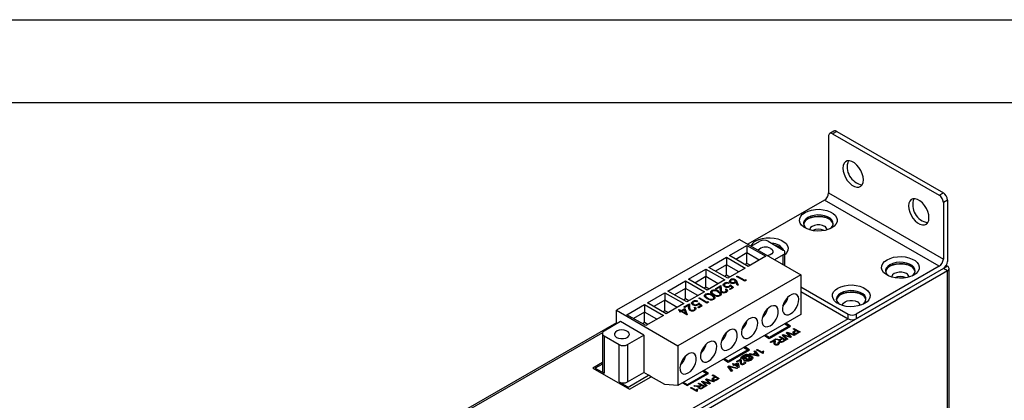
# Model space of a CAD drawing. Header units: millimetres. Extents: x 0 to 629, y 0 to 486.
# Tile 16 of 17: x 355 to 525, y 420 to 486. Entities that reach past the tile are written whole.
import ezdxf

# ---------------------------------------------------------------- set-up
doc = ezdxf.new("R2010")
doc.units = ezdxf.units.MM
doc.header["$LTSCALE"] = 2.25
doc.layers.add('TEXT', color=140, linetype='Continuous', lineweight=25)

msp = doc.modelspace()

# ---------------------------------------------------------------- linework, layer by layer
at = {"color": 7, "linetype": 'Continuous'}
msp.add_line((0.006, 485.781), (628.656, 485.781), dxfattribs=at)
for p, q in [((494.532, 465.662), (494.532, 455.864)), ((495.447, 466.528), (494.739, 466.12)), ((495.947, 466.479), (495.239, 466.071)), ((495.239, 466.071), (513.624, 455.457)), ((495.947, 466.479), (514.331, 455.865)), ((494.532, 455.864), (514.331, 444.434)), ((513.624, 455.457), (514.331, 455.865)), ((493.825, 454.639), (480.603, 447.006)), ((513.624, 443.209), (493.825, 454.639)), ((515.038, 454.641), (514.331, 454.233)), ((514.331, 454.233), (514.331, 444.434)), ((515.038, 454.641), (515.038, 444.026)), ((493.748, 449.368), (493.748, 449.372)), ((479.153, 447.844), (457.94, 435.597)), ((477.42, 445.047), (480.461, 446.803)), ((479.153, 447.844), (489.759, 441.721)), ((480.461, 446.803), (483.714, 444.925)), ((480.461, 446.803), (480.461, 445.496)), ((481.204, 446.66), (482.688, 447.517)), ((484.103, 447.517), (486.719, 446.006)), ((480.673, 443.17), (477.42, 445.047)), ((480.461, 445.496), (478.552, 444.394)), ((482.582, 444.272), (480.461, 445.496)), ((480.461, 443.7), (480.461, 445.496)), ((486.719, 445.19), (485.234, 444.333)), ((486.719, 443.476), (486.719, 445.19)), ((487.012, 443.307), (487.012, 445.598)), ((473.885, 443.006), (476.925, 444.762)), ((476.925, 443.455), (475.016, 442.353)), ((476.925, 444.762), (480.178, 442.884)), ((476.925, 444.762), (476.925, 443.455)), ((479.047, 442.231), (476.925, 443.455)), ((476.925, 441.659), (476.925, 443.455)), ((480.461, 443.7), (480.108, 443.496)), ((481.026, 443.374), (480.461, 443.7)), ((483.714, 444.925), (480.673, 443.17)), ((515.038, 443.209), (514.831, 443.329)), ((514.331, 442.801), (457.904, 410.226)), ((515.038, 442.393), (458.611, 409.818)), ((489.759, 441.721), (468.546, 429.474)), ((470.349, 440.965), (473.39, 442.721)), ((473.39, 442.721), (476.643, 440.843)), ((473.39, 442.721), (473.39, 441.414)), ((477.138, 441.129), (473.885, 443.006)), ((476.925, 441.659), (476.572, 441.455)), ((477.491, 441.333), (476.925, 441.659)), ((480.178, 442.884), (477.138, 441.129)), ((489.759, 441.721), (489.759, 434.862)), ((513.624, 443.209), (499.305, 434.943)), ((514.331, 442.801), (499.305, 434.127)), ((515.038, 443.209), (514.331, 442.801)), ((515.038, 442.393), (514.331, 442.801)), ((515.038, 328.077), (515.038, 442.393)), ((515.331, 328.485), (515.331, 442.801)), ((466.814, 438.924), (469.854, 440.68)), ((469.854, 440.68), (473.107, 438.802)), ((469.854, 440.68), (469.854, 439.373)), ((473.602, 439.088), (470.349, 440.965)), ((473.39, 441.414), (471.481, 440.312)), ((475.511, 440.19), (473.39, 441.414)), ((473.39, 439.618), (473.39, 441.414)), ((476.643, 440.843), (473.602, 439.088)), ((475.01, 439.329), (475.971, 439.884)), ((475.971, 439.884), (476.008, 439.229)), ((475.971, 439.802), (475.971, 439.884)), ((476.56, 439.986), (476.56, 439.884)), ((476.573, 440.191), (476.573, 440.273)), ((477.403, 440.292), (477.276, 440.219)), ((477.603, 440.009), (478.165, 439.517)), ((477.603, 439.928), (477.603, 440.009)), ((477.603, 439.928), (478.108, 439.485)), ((477.609, 440.79), (477.609, 440.871)), ((477.611, 440.607), (477.611, 440.504)), ((477.72, 440.362), (477.72, 440.444)), ((478.321, 440.384), (478.321, 440.466)), ((478.453, 440.547), (478.453, 440.649)), ((478.468, 440.788), (478.468, 440.87)), ((478.77, 439.913), (478.572, 440.459)), ((478.672, 441.443), (478.799, 441.516)), ((480.087, 440.627), (478.672, 441.443)), ((478.721, 440.542), (478.944, 439.925)), ((478.721, 440.46), (478.721, 440.542)), ((478.721, 440.46), (478.915, 439.923)), ((478.743, 441.402), (478.799, 441.435)), ((478.944, 439.925), (478.77, 439.913)), ((478.799, 441.516), (480.068, 440.784)), ((478.799, 441.435), (478.799, 441.516)), ((478.799, 441.435), (480.068, 440.702)), ((480.068, 440.784), (480.286, 440.909)), ((480.068, 440.702), (480.286, 440.828)), ((480.068, 440.702), (480.068, 440.784)), ((480.348, 440.778), (480.087, 440.627)), ((480.286, 440.909), (480.348, 440.778)), ((480.286, 440.828), (480.286, 440.909)), ((480.286, 440.828), (480.318, 440.76)), ((463.278, 436.883), (466.319, 438.639)), ((466.319, 438.639), (469.571, 436.761)), ((466.319, 438.639), (466.319, 437.332)), ((470.066, 437.047), (466.814, 438.924)), ((469.854, 439.373), (467.945, 438.271)), ((471.976, 438.149), (469.854, 439.373)), ((469.854, 437.577), (469.854, 439.373)), ((473.107, 438.802), (470.066, 437.047)), ((473.39, 439.618), (473.037, 439.414)), ((473.286, 438.294), (473.286, 438.376)), ((473.955, 439.291), (473.39, 439.618)), ((474.374, 438.922), (474.374, 439.004)), ((474.392, 438.753), (474.392, 438.651)), ((474.394, 438.661), (474.454, 438.52)), ((474.454, 438.52), (474.454, 438.602)), ((474.502, 438.138), (474.502, 438.22)), ((474.756, 438.284), (474.756, 438.366)), ((475.155, 439.245), (475.01, 439.329)), ((475.081, 439.288), (475.971, 439.802)), ((475.813, 439.625), (475.155, 439.245)), ((475.589, 438.766), (475.589, 438.848)), ((475.711, 438.145), (475.711, 438.227)), ((475.837, 439.203), (475.813, 439.625)), ((475.834, 438.311), (475.834, 438.413)), ((475.971, 439.802), (476.008, 439.147)), ((476.008, 439.147), (476.008, 439.229)), ((476.174, 438.743), (476.174, 438.824)), ((476.71, 439.689), (476.71, 439.771)), ((476.767, 438.754), (476.767, 438.836)), ((476.769, 439.214), (476.895, 439.287)), ((476.769, 439.132), (476.895, 439.205)), ((476.895, 439.205), (476.895, 439.287)), ((476.907, 438.93), (476.907, 439.033)), ((477.363, 439.706), (477.363, 439.787)), ((477.439, 439.266), (477.92, 439.544)), ((477.584, 439.182), (477.439, 439.266)), ((477.51, 439.225), (477.92, 439.462)), ((478.165, 439.517), (477.584, 439.182)), ((477.92, 439.544), (477.625, 439.802)), ((477.92, 439.462), (477.92, 439.544)), ((489.759, 439.638), (497.891, 434.943)), ((489.759, 438.821), (497.891, 434.127)), ((459.743, 434.842), (462.783, 436.598)), ((462.783, 436.598), (466.036, 434.72)), ((462.783, 436.598), (462.783, 435.291)), ((466.531, 435.006), (463.278, 436.883)), ((466.319, 437.332), (464.41, 436.23)), ((468.44, 436.108), (466.319, 437.332)), ((466.319, 435.536), (466.319, 437.332)), ((469.571, 436.761), (466.531, 435.006)), ((469.854, 437.577), (469.501, 437.373)), ((469.571, 436.189), (470.532, 436.744)), ((469.641, 436.148), (470.532, 436.662)), ((470.374, 436.485), (469.716, 436.105)), ((470.42, 437.25), (469.854, 437.577)), ((470.398, 436.063), (470.374, 436.485)), ((470.532, 436.744), (470.568, 436.089)), ((470.532, 436.662), (470.532, 436.744)), ((470.532, 436.662), (470.568, 436.007)), ((471.12, 436.846), (471.12, 436.743)), ((471.134, 437.051), (471.134, 437.133)), ((471.271, 436.549), (471.271, 436.631)), ((471.964, 437.152), (471.837, 437.078)), ((471.924, 436.566), (471.924, 436.647)), ((472.145, 437.675), (472.272, 437.748)), ((473.559, 436.859), (472.145, 437.675)), ((472.163, 436.869), (472.725, 436.377)), ((472.163, 436.788), (472.163, 436.869)), ((472.163, 436.788), (472.669, 436.345)), ((472.481, 436.404), (472.185, 436.662)), ((472.216, 437.634), (472.272, 437.667)), ((472.272, 437.748), (473.541, 437.016)), ((472.272, 437.667), (472.272, 437.748)), ((472.272, 437.667), (473.541, 436.934)), ((473.305, 438.125), (473.305, 438.023)), ((473.306, 438.033), (473.366, 437.892)), ((473.366, 437.892), (473.366, 437.974)), ((473.541, 437.016), (473.759, 437.141)), ((473.541, 436.934), (473.759, 437.06)), ((473.541, 436.934), (473.541, 437.016)), ((473.821, 437.01), (473.559, 436.859)), ((473.668, 437.656), (473.668, 437.738)), ((473.759, 437.141), (473.821, 437.01)), ((473.759, 437.06), (473.759, 437.141)), ((473.759, 437.06), (473.791, 436.992)), ((474.623, 437.517), (474.623, 437.599)), ((474.746, 437.683), (474.746, 437.785)), ((457.94, 433.23), (457.94, 435.597)), ((457.94, 435.597), (468.546, 429.474)), ((462.995, 432.965), (459.743, 434.842)), ((462.783, 435.291), (460.874, 434.189)), ((464.904, 434.067), (462.783, 435.291)), ((462.783, 433.495), (462.783, 435.291)), ((466.319, 435.536), (465.966, 435.332)), ((466.884, 435.209), (466.319, 435.536)), ((489.759, 434.862), (468.546, 422.615)), ((468.646, 435.655), (468.773, 435.728)), ((468.972, 435.467), (468.646, 435.655)), ((468.717, 435.614), (468.773, 435.647)), ((468.773, 435.728), (469.099, 435.54)), ((468.773, 435.647), (468.773, 435.728)), ((468.773, 435.647), (469.099, 435.458)), ((468.809, 435.372), (468.972, 435.467)), ((468.954, 435.289), (468.809, 435.372)), ((468.88, 435.332), (468.972, 435.385)), ((469.117, 435.383), (468.954, 435.289)), ((468.972, 435.385), (468.972, 435.467)), ((469.099, 435.54), (469.77, 435.927)), ((469.099, 435.458), (469.77, 435.846)), ((469.099, 435.458), (469.099, 435.54)), ((470.096, 434.818), (469.117, 435.383)), ((469.666, 435.7), (469.244, 435.456)), ((469.244, 435.456), (469.858, 435.102)), ((469.244, 435.374), (469.244, 435.456)), ((469.244, 435.374), (469.858, 435.02)), ((469.716, 436.105), (469.571, 436.189)), ((469.858, 435.102), (469.666, 435.7)), ((469.77, 435.927), (470.122, 434.833)), ((469.77, 435.846), (469.77, 435.927)), ((469.77, 435.846), (470.1, 434.82)), ((469.858, 435.02), (469.858, 435.102)), ((470.122, 434.833), (470.096, 434.818)), ((470.568, 436.007), (470.568, 436.089)), ((470.734, 435.603), (470.734, 435.684)), ((471.328, 435.614), (471.328, 435.696)), ((471.329, 436.074), (471.456, 436.147)), ((471.329, 435.992), (471.456, 436.065)), ((471.456, 436.065), (471.456, 436.147)), ((471.468, 435.79), (471.468, 435.892)), ((472, 436.126), (472.481, 436.404)), ((472.145, 436.042), (472, 436.126)), ((472.071, 436.085), (472.481, 436.322)), ((472.725, 436.377), (472.145, 436.042)), ((472.481, 436.322), (472.481, 436.404)), ((497.891, 434.127), (497.891, 434.943)), ((499.305, 434.943), (499.305, 434.127)), ((457.94, 433.444), (428.514, 416.457)), ((497.891, 434.127), (447.899, 405.267)), ((458.647, 433.638), (455.818, 432.005)), ((462.677, 431.311), (458.647, 433.638)), ((462.783, 433.495), (462.43, 433.291)), ((463.349, 433.168), (462.783, 433.495)), ((466.036, 434.72), (462.995, 432.965)), ((487.001, 433.269), (487.688, 432.873)), ((487.97, 432.873), (487.143, 433.351)), ((455.551, 431.727), (428.807, 416.288)), ((455.525, 431.597), (455.525, 425.146)), ((484.293, 430.751), (487.97, 432.873)), ((487.688, 432.873), (484.293, 430.914)), ((486.551, 431.32), (486.716, 431.414)), ((486.716, 431.414), (487.748, 431.074)), ((487.241, 431.717), (487.418, 431.82)), ((487.805, 431.127), (487.241, 431.717)), ((487.418, 431.82), (488.745, 431.362)), ((487.607, 431.54), (488.121, 431.001)), ((488.591, 431.272), (487.736, 431.584)), ((488.406, 432.39), (488.555, 432.476)), ((488.841, 432.139), (488.406, 432.39)), ((488.555, 432.476), (489.616, 431.864)), ((488.581, 431.989), (488.841, 432.139)), ((488.745, 431.362), (488.591, 431.272)), ((488.963, 432.068), (488.707, 431.92)), ((489.344, 431.848), (488.963, 432.068)), ((489.091, 431.702), (489.344, 431.848)), ((489.616, 431.864), (489.226, 431.639)), ((455.818, 431.189), (455.818, 424.738)), ((455.818, 431.189), (458.435, 429.678)), ((458.435, 423.228), (458.435, 429.678)), ((459.849, 429.678), (462.677, 431.311)), ((459.849, 429.678), (459.849, 423.228)), ((462.677, 431.311), (462.677, 424.86)), ((483.466, 431.228), (484.293, 430.751)), ((484.293, 430.914), (483.607, 431.31)), ((484.476, 430.121), (485.169, 430.522)), ((484.612, 430.043), (484.476, 430.121)), ((485.13, 430.342), (484.612, 430.043)), ((485.245, 430.566), (485.417, 430.665)), ((485.712, 430.497), (485.245, 430.566)), ((485.417, 430.665), (485.773, 430.612)), ((485.767, 430.003), (485.917, 430.074)), ((485.999, 431), (486.148, 431.087)), ((486.475, 430.726), (485.999, 431)), ((486.148, 431.087), (487.209, 430.474)), ((486.597, 430.655), (486.313, 430.491)), ((486.321, 430.637), (486.475, 430.726)), ((487.345, 430.553), (486.551, 431.32)), ((486.937, 430.459), (486.597, 430.655)), ((486.621, 430.276), (486.937, 430.459)), ((487.209, 430.474), (486.749, 430.209)), ((486.962, 431.133), (487.499, 430.642)), ((487.941, 430.897), (487.258, 431.116)), ((487.499, 430.642), (487.345, 430.553)), ((488.121, 431.001), (487.941, 430.897)), ((468.546, 429.474), (468.546, 422.615)), ((477.222, 426.669), (480.899, 428.791)), ((480.616, 428.791), (477.222, 426.832)), ((479.93, 429.187), (480.616, 428.791)), ((480.899, 428.791), (480.072, 429.269)), ((480.863, 428.036), (481.022, 428.127)), ((482.345, 427.666), (480.863, 428.036)), ((481.022, 428.127), (481.469, 428.009)), ((481.469, 428.009), (481.921, 428.27)), ((481.998, 428.173), (481.636, 427.964)), ((481.636, 427.964), (482.018, 427.862)), ((481.715, 428.528), (481.874, 428.619)), ((481.921, 428.27), (481.715, 428.528)), ((481.874, 428.619), (482.513, 427.764)), ((482.183, 427.941), (481.998, 428.173)), ((482.123, 428.763), (482.259, 428.842)), ((483.184, 428.151), (482.123, 428.763)), ((482.259, 428.842), (483.086, 428.364)), ((483.174, 428.596), (483.299, 428.524)), ((483.271, 428.201), (483.184, 428.151)), ((455.525, 426.569), (453.874, 425.616)), ((455.525, 426.324), (454.298, 425.616)), ((476.395, 427.146), (477.222, 426.669)), ((477.222, 426.832), (476.536, 427.228)), ((477.949, 426.353), (478.084, 426.432)), ((478.207, 426.204), (477.949, 426.353)), ((478.084, 426.432), (478.343, 426.283)), ((478.343, 426.283), (478.805, 426.549)), ((478.773, 426.374), (478.479, 426.204)), ((478.642, 426.754), (479.336, 427.154)), ((478.778, 426.675), (478.642, 426.754)), ((478.861, 425.983), (478.773, 426.374)), ((479.297, 426.975), (478.778, 426.675)), ((478.805, 426.549), (478.941, 426.471)), ((478.941, 426.471), (479.091, 425.804)), ((479.58, 427.279), (479.444, 427.201)), ((479.934, 426.636), (480.083, 426.706)), ((480.532, 426.95), (480.154, 427.298)), ((480.668, 427.028), (480.532, 426.95)), ((480.573, 427.112), (480.668, 427.028)), ((482.513, 427.764), (482.345, 427.666)), ((453.874, 425.616), (460.181, 421.974)), ((454.298, 425.616), (455.818, 424.738)), ((454.298, 425.616), (454.298, 425.371)), ((459.849, 423.228), (462.677, 424.86)), ((463.49, 424.391), (462.677, 424.86)), ((470.151, 422.587), (473.828, 424.709)), ((473.545, 424.709), (470.151, 422.75)), ((472.859, 425.105), (473.545, 424.709)), ((473.828, 424.709), (473.001, 425.187)), ((477.167, 425.902), (477.329, 425.996)), ((477.8, 425.043), (477.167, 425.902)), ((477.329, 425.996), (478.818, 425.63)), ((477.491, 425.742), (477.962, 425.136)), ((478.656, 425.537), (477.607, 425.809)), ((477.962, 425.136), (477.8, 425.043)), ((478.071, 426.126), (478.207, 426.204)), ((478.207, 426.047), (478.071, 426.126)), ((478.343, 426.126), (478.207, 426.047)), ((478.996, 425.749), (478.343, 426.126)), ((478.479, 426.204), (478.861, 425.983)), ((478.818, 425.63), (478.656, 425.537)), ((479.091, 425.804), (478.996, 425.749)), ((458.435, 423.228), (459.955, 422.35)), ((459.955, 422.35), (463.49, 424.391)), ((460.181, 421.974), (463.929, 424.138)), ((463.929, 424.138), (463.49, 424.391)), ((466.283, 422.779), (463.929, 424.138)), ((469.324, 423.064), (470.151, 422.587)), ((470.151, 422.75), (469.465, 423.146)), ((472.069, 422.959), (472.218, 423.045)), ((472.545, 422.684), (472.069, 422.959)), ((472.218, 423.045), (473.279, 422.433)), ((472.621, 423.278), (472.786, 423.373)), ((473.415, 422.511), (472.621, 423.278)), ((472.786, 423.373), (473.818, 423.033)), ((473.032, 423.091), (473.569, 422.6)), ((473.311, 423.676), (473.488, 423.778)), ((473.875, 423.085), (473.311, 423.676)), ((474.011, 422.856), (473.328, 423.075)), ((473.488, 423.778), (474.815, 423.32)), ((473.677, 423.498), (474.191, 422.959)), ((474.661, 423.231), (473.806, 423.543)), ((474.191, 422.959), (474.011, 422.856)), ((474.476, 424.348), (474.625, 424.435)), ((474.911, 424.097), (474.476, 424.348)), ((474.625, 424.435), (475.686, 423.822)), ((474.651, 423.947), (474.911, 424.097)), ((474.815, 423.32), (474.661, 423.231)), ((475.033, 424.026), (474.777, 423.879)), ((475.414, 423.807), (475.033, 424.026)), ((475.161, 423.66), (475.414, 423.807)), ((475.686, 423.822), (475.296, 423.597)), ((460.034, 422.059), (459.955, 422.35)), ((468.546, 422.615), (466.283, 422.779)), ((470.736, 422.189), (470.872, 422.268)), ((471.797, 421.577), (470.736, 422.189)), ((470.872, 422.268), (471.699, 421.791)), ((471.315, 422.524), (471.487, 422.623)), ((471.782, 422.455), (471.315, 422.524)), ((471.487, 422.623), (471.843, 422.57)), ((471.787, 422.022), (471.912, 421.95)), ((471.884, 421.628), (471.797, 421.577)), ((472.667, 422.613), (472.383, 422.449)), ((472.391, 422.596), (472.545, 422.684)), ((473.007, 422.417), (472.667, 422.613)), ((472.691, 422.235), (473.007, 422.417)), ((473.279, 422.433), (472.819, 422.167)), ((473.569, 422.6), (473.415, 422.511))]:
    msp.add_line(p, q)
at = {"flags": 128}
for points in [[(500.543, 458.11), (500.491, 458.628), (500.34, 459.175), (500.098, 459.72), (499.779, 460.231), (499.402, 460.677), (498.988, 461.034), (498.562, 461.28), (498.148, 461.401), (497.771, 461.39), (497.452, 461.248), (497.21, 460.983), (497.059, 460.61), (497.007, 460.151), (497.059, 459.633), (497.21, 459.085), (497.452, 458.541), (497.771, 458.03), (498.148, 457.583), (498.562, 457.227), (498.988, 456.981), (499.402, 456.86), (499.779, 456.871), (500.098, 457.013), (500.34, 457.278), (500.491, 457.651), (500.543, 458.11)], [(511.856, 451.579), (511.805, 452.097), (511.654, 452.644), (511.412, 453.189), (511.093, 453.699), (510.716, 454.146), (510.302, 454.503), (509.876, 454.749), (509.462, 454.87), (509.084, 454.859), (508.765, 454.717), (508.523, 454.451), (508.372, 454.078), (508.321, 453.62), (508.372, 453.101), (508.523, 452.554), (508.765, 452.009), (509.084, 451.499), (509.462, 451.052), (509.876, 450.696), (510.302, 450.45), (510.716, 450.328), (511.093, 450.339), (511.412, 450.482), (511.654, 450.747), (511.805, 451.12), (511.856, 451.579)], [(490.484, 452.486), (491.012, 452.733), (491.618, 452.911), (492.274, 453.012), (492.952, 453.033), (493.623, 452.971), (494.258, 452.831), (494.828, 452.617), (495.308, 452.34), (495.678, 452.011), (495.922, 451.645), (496.028, 451.257), (495.992, 450.866), (495.816, 450.487), (495.508, 450.137), (495.08, 449.832), (494.552, 449.586), (493.947, 449.407), (493.291, 449.306), (492.612, 449.285), (491.941, 449.347), (491.307, 449.487), (490.737, 449.701), (490.257, 449.978), (489.886, 450.307), (489.643, 450.673), (489.537, 451.061), (489.572, 451.453), (489.748, 451.831), (490.057, 452.181), (490.484, 452.486)], [(490.241, 450.465), (490.274, 450.608), (490.457, 450.947), (490.775, 451.25), (491.21, 451.501), (491.736, 451.685), (492.323, 451.79), (492.936, 451.812), (493.541, 451.748), (494.101, 451.602), (494.585, 451.383)], [(494.803, 449.69), (494.964, 449.826), (495.217, 450.15), (495.328, 450.499), (495.29, 450.853), (495.108, 451.192), (494.79, 451.495), (494.355, 451.746), (493.829, 451.93), (493.242, 452.035), (492.628, 452.057), (492.024, 451.993), (491.463, 451.847), (490.979, 451.628)], [(495.323, 450.465), (495.29, 450.608), (495.108, 450.947), (494.79, 451.25), (494.355, 451.501), (493.829, 451.685), (493.242, 451.79), (492.628, 451.812), (492.024, 451.748), (491.463, 451.602), (490.979, 451.383)], [(490.979, 451.628), (490.6, 451.349), (490.348, 451.025), (490.237, 450.676), (490.274, 450.322), (490.457, 449.983), (490.761, 449.69)], [(493.843, 450.097), (493.463, 450.257), (493.017, 450.34), (492.548, 450.34), (492.101, 450.257), (491.722, 450.097), (491.446, 449.878), (491.301, 449.621), (491.282, 449.483)], [(481.999, 447.587), (482.527, 447.834), (483.132, 448.012), (483.789, 448.114), (484.467, 448.134), (485.138, 448.073), (485.772, 447.932), (486.342, 447.719), (486.823, 447.441), (487.193, 447.112), (487.436, 446.746), (487.543, 446.359), (487.507, 445.967), (487.331, 445.588), (487.023, 445.239), (487.012, 445.229)], [(485.388, 446.775), (485.616, 446.704), (486.1, 446.485)], [(484.562, 446.272), (484.811, 446.071), (484.933, 445.834), (484.915, 445.587), (484.76, 445.357), (484.483, 445.168), (484.115, 445.042), (484.034, 445.025)], [(486.1, 446.485), (486.479, 446.206), (486.602, 446.074)], [(504.626, 444.322), (505.154, 444.568), (505.76, 444.747), (506.416, 444.848), (507.094, 444.869), (507.766, 444.807), (508.4, 444.667), (508.97, 444.453), (509.45, 444.176), (509.82, 443.847), (510.064, 443.481), (510.17, 443.093), (510.134, 442.701), (509.959, 442.323), (509.65, 441.973), (509.222, 441.668), (508.694, 441.421), (508.089, 441.243), (507.433, 441.142), (506.754, 441.121), (506.083, 441.183), (505.449, 441.323), (504.879, 441.537), (504.399, 441.814), (504.029, 442.143), (503.785, 442.509), (503.679, 442.897), (503.714, 443.288), (503.89, 443.667), (504.199, 444.017), (504.626, 444.322)], [(505.121, 443.464), (504.742, 443.185), (504.49, 442.861), (504.379, 442.512), (504.416, 442.158), (504.599, 441.819), (504.904, 441.526)], [(504.383, 442.301), (504.416, 442.444), (504.599, 442.783), (504.917, 443.086), (505.352, 443.337), (505.878, 443.521), (506.465, 443.626), (507.078, 443.648), (507.683, 443.584), (508.244, 443.438), (508.728, 443.219)], [(508.945, 441.526), (509.107, 441.662), (509.359, 441.985), (509.47, 442.335), (509.433, 442.689), (509.25, 443.028), (508.932, 443.331), (508.497, 443.582), (507.971, 443.766), (507.384, 443.871), (506.77, 443.893), (506.166, 443.829), (505.605, 443.683), (505.121, 443.464)], [(509.466, 442.301), (509.433, 442.444), (509.25, 442.783), (508.932, 443.086), (508.497, 443.337), (507.971, 443.521), (507.384, 443.626), (506.77, 443.648), (506.166, 443.584), (505.605, 443.438), (505.121, 443.219)], [(507.985, 441.933), (507.605, 442.093), (507.159, 442.176), (506.69, 442.176), (506.243, 442.093), (505.864, 441.933), (505.588, 441.714), (505.443, 441.457), (505.424, 441.319)], [(476.578, 439.701), (476.407, 439.849), (476.361, 440.025), (476.428, 440.16), (476.573, 440.273)], [(476.369, 439.913), (476.361, 439.944), (476.428, 440.078), (476.573, 440.191)], [(476.71, 440.185), (476.59, 440.077), (476.561, 439.95), (476.607, 439.853), (476.71, 439.771)], [(476.567, 439.893), (476.561, 439.868), (476.607, 439.771), (476.71, 439.689)], [(477.363, 439.787), (477.514, 439.906), (477.603, 440.009)], [(477.363, 439.706), (477.514, 439.824), (477.603, 439.928)], [(477.601, 440.366), (477.453, 440.498), (477.423, 440.653), (477.484, 440.771), (477.609, 440.871)], [(477.431, 440.529), (477.423, 440.571), (477.484, 440.69), (477.609, 440.79)], [(477.748, 440.784), (477.645, 440.697), (477.611, 440.593), (477.639, 440.512), (477.72, 440.444)], [(477.612, 440.515), (477.611, 440.512), (477.639, 440.431), (477.72, 440.362)], [(478.321, 440.466), (478.424, 440.551), (478.453, 440.654), (478.418, 440.733), (478.336, 440.8)], [(478.321, 440.384), (478.424, 440.469), (478.448, 440.558)], [(478.572, 440.459), (478.501, 440.406), (478.439, 440.367)], [(478.468, 440.87), (478.65, 440.697), (478.721, 440.542)], [(478.468, 440.788), (478.65, 440.615), (478.721, 440.46)], [(496.141, 439.423), (496.669, 439.67), (497.274, 439.848), (497.931, 439.95), (498.609, 439.97), (499.28, 439.909), (499.915, 439.768), (500.484, 439.555), (500.965, 439.277), (501.335, 438.948), (501.578, 438.582), (501.685, 438.195), (501.649, 437.803), (501.473, 437.424), (501.165, 437.075), (500.737, 436.77), (500.209, 436.523), (499.604, 436.345), (498.948, 436.243), (498.269, 436.223), (497.598, 436.284), (496.964, 436.425), (496.394, 436.638), (495.913, 436.916), (495.543, 437.245), (495.3, 437.611), (495.194, 437.998), (495.229, 438.39), (495.405, 438.769), (495.713, 439.118), (496.141, 439.423)], [(473.541, 437.665), (473.309, 437.818), (473.147, 437.998), (473.122, 438.199), (473.181, 438.294), (473.286, 438.376)], [(473.131, 438.047), (473.122, 438.117), (473.181, 438.213), (473.286, 438.294)], [(473.427, 438.289), (473.337, 438.21), (473.305, 438.118), (473.366, 437.974)], [(474.629, 438.293), (474.397, 438.446), (474.235, 438.626), (474.21, 438.827), (474.269, 438.922), (474.374, 439.004)], [(474.218, 438.675), (474.21, 438.745), (474.269, 438.841), (474.374, 438.922)], [(474.515, 438.917), (474.425, 438.838), (474.392, 438.746), (474.454, 438.602)], [(474.454, 438.602), (474.606, 438.463), (474.756, 438.366)], [(474.454, 438.52), (474.606, 438.381), (474.756, 438.284)], [(474.502, 438.22), (474.734, 438.068), (474.904, 437.893), (474.942, 437.794), (474.935, 437.693), (474.877, 437.598), (474.773, 437.517)], [(475.711, 438.227), (475.79, 438.291), (475.829, 438.367), (475.828, 438.446), (475.791, 438.522), (475.463, 438.774)], [(475.589, 438.848), (475.822, 438.696), (475.992, 438.521), (476.03, 438.422), (476.022, 438.321), (475.965, 438.226), (475.861, 438.145)], [(475.589, 438.766), (475.822, 438.615), (475.992, 438.439), (476.03, 438.34), (476.027, 438.305)], [(476.008, 439.229), (476.035, 438.991), (476.081, 438.901), (476.174, 438.824)], [(476.008, 439.147), (476.035, 438.909), (476.081, 438.819), (476.174, 438.743)], [(476.767, 438.836), (476.879, 438.933), (476.904, 439.049), (476.858, 439.137), (476.769, 439.214)], [(476.767, 438.754), (476.879, 438.852), (476.899, 438.941)], [(476.895, 439.287), (477.053, 439.147), (477.096, 438.982), (477.038, 438.855), (476.906, 438.749)], [(476.895, 439.205), (477.053, 439.065), (477.089, 438.927)], [(477.625, 439.802), (477.554, 439.737), (477.486, 439.69)], [(487.992, 434.984), (488.373, 435.265), (488.726, 435.646), (489.025, 436.099), (489.247, 436.591), (489.376, 437.084), (489.403, 437.543), (489.324, 437.933), (489.147, 438.226), (488.884, 438.399), (488.555, 438.44), (488.184, 438.346), (487.799, 438.124), (487.428, 437.79), (487.099, 437.369), (486.836, 436.892), (486.659, 436.395), (486.581, 435.914), (486.607, 435.486), (486.736, 435.141), (486.958, 434.906), (487.257, 434.798), (487.61, 434.825), (487.992, 434.984)], [(496.636, 438.566), (496.257, 438.287), (496.005, 437.963), (495.894, 437.614), (495.931, 437.26), (496.114, 436.921), (496.418, 436.627)], [(495.898, 437.402), (495.931, 437.545), (496.114, 437.884), (496.432, 438.188), (496.866, 438.439), (497.393, 438.622), (497.979, 438.728), (498.593, 438.749), (499.198, 438.685), (499.758, 438.54), (500.242, 438.321)], [(500.46, 436.627), (500.621, 436.763), (500.874, 437.087), (500.984, 437.436), (500.947, 437.79), (500.764, 438.129), (500.446, 438.433), (500.012, 438.684), (499.486, 438.867), (498.899, 438.973), (498.285, 438.994), (497.68, 438.93), (497.12, 438.785), (496.636, 438.566)], [(500.98, 437.402), (500.947, 437.545), (500.764, 437.884), (500.446, 438.188), (500.012, 438.439), (499.486, 438.622), (498.899, 438.728), (498.285, 438.749), (497.68, 438.685), (497.12, 438.54), (496.636, 438.321)], [(471.139, 436.561), (470.968, 436.709), (470.921, 436.885), (470.989, 437.02), (471.134, 437.133)], [(470.929, 436.773), (470.921, 436.804), (470.989, 436.938), (471.134, 437.051)], [(471.271, 437.045), (471.15, 436.937), (471.122, 436.81), (471.168, 436.713), (471.271, 436.631)], [(471.128, 436.753), (471.122, 436.728), (471.168, 436.631), (471.271, 436.549)], [(471.924, 436.647), (472.075, 436.766), (472.163, 436.869)], [(471.924, 436.566), (472.075, 436.684), (472.163, 436.788)], [(472.185, 436.662), (472.114, 436.597), (472.046, 436.55)], [(473.366, 437.974), (473.518, 437.835), (473.668, 437.738)], [(473.366, 437.892), (473.518, 437.753), (473.668, 437.656)], [(474.623, 437.599), (474.702, 437.663), (474.741, 437.739), (474.74, 437.818), (474.703, 437.894), (474.375, 438.146)], [(474.502, 438.138), (474.734, 437.987), (474.904, 437.811), (474.942, 437.712), (474.939, 437.677)], [(496.939, 436.435), (496.956, 436.599), (497.102, 436.857), (497.378, 437.076), (497.758, 437.236), (498.204, 437.319), (498.674, 437.319), (499.121, 437.236), (499.501, 437.076)], [(470.568, 436.089), (470.596, 435.851), (470.641, 435.761), (470.734, 435.684)], [(470.568, 436.007), (470.596, 435.769), (470.641, 435.679), (470.734, 435.603)], [(471.328, 435.696), (471.44, 435.793), (471.465, 435.909), (471.419, 435.997), (471.329, 436.074)], [(471.328, 435.614), (471.44, 435.712), (471.459, 435.801)], [(471.456, 436.147), (471.614, 436.007), (471.657, 435.842), (471.599, 435.715), (471.466, 435.609)], [(471.456, 436.065), (471.614, 435.925), (471.65, 435.787)], [(484.456, 432.943), (484.838, 433.224), (485.191, 433.605), (485.49, 434.058), (485.712, 434.55), (485.841, 435.043), (485.867, 435.502), (485.789, 435.892), (485.611, 436.185), (485.349, 436.358), (485.019, 436.399), (484.649, 436.305), (484.263, 436.083), (483.893, 435.749), (483.564, 435.328), (483.301, 434.851), (483.124, 434.354), (483.045, 433.873), (483.071, 433.445), (483.2, 433.1), (483.423, 432.865), (483.721, 432.757), (484.075, 432.783), (484.456, 432.943)], [(480.921, 430.902), (481.302, 431.183), (481.655, 431.564), (481.954, 432.017), (482.176, 432.509), (482.305, 433.002), (482.331, 433.461), (482.253, 433.851), (482.076, 434.144), (481.813, 434.317), (481.484, 434.358), (481.113, 434.264), (480.728, 434.042), (480.357, 433.708), (480.028, 433.287), (479.765, 432.81), (479.588, 432.313), (479.51, 431.832), (479.536, 431.404), (479.665, 431.059), (479.887, 430.824), (480.186, 430.716), (480.539, 430.742), (480.921, 430.902)], [(457.975, 430.923), (458.323, 430.78), (458.733, 430.709), (459.161, 430.719), (459.56, 430.809), (459.886, 430.969), (460.105, 431.181), (460.193, 431.423), (460.14, 431.668), (459.952, 431.89), (459.65, 432.065), (459.265, 432.173), (458.84, 432.204), (458.422, 432.153), (458.054, 432.027), (457.777, 431.838), (457.622, 431.608), (457.604, 431.361), (457.726, 431.124), (457.975, 430.923)], [(477.385, 428.861), (477.767, 429.142), (478.12, 429.523), (478.419, 429.976), (478.641, 430.468), (478.77, 430.961), (478.796, 431.42), (478.718, 431.81), (478.54, 432.103), (478.277, 432.276), (477.948, 432.317), (477.578, 432.223), (477.192, 432.001), (476.822, 431.667), (476.493, 431.246), (476.23, 430.769), (476.052, 430.272), (475.974, 429.791), (476, 429.363), (476.129, 429.018), (476.351, 428.783), (476.65, 428.675), (477.003, 428.701), (477.385, 428.861)], [(487.473, 431.68), (487.548, 431.602), (487.607, 431.54)], [(487.736, 431.584), (487.589, 431.638), (487.473, 431.68)], [(488.522, 431.585), (488.401, 431.693), (488.388, 431.82), (488.581, 431.989)], [(488.707, 431.92), (488.62, 431.859), (488.578, 431.784), (488.603, 431.724), (488.668, 431.673)], [(488.959, 431.637), (489.035, 431.671), (489.091, 431.702)], [(489.226, 431.639), (489.135, 431.589), (489.059, 431.554)], [(473.849, 426.82), (474.231, 427.101), (474.584, 427.482), (474.883, 427.935), (475.105, 428.427), (475.234, 428.92), (475.26, 429.379), (475.182, 429.769), (475.005, 430.062), (474.742, 430.235), (474.413, 430.276), (474.042, 430.182), (473.657, 429.96), (473.286, 429.626), (472.957, 429.205), (472.694, 428.728), (472.517, 428.231), (472.439, 427.75), (472.465, 427.322), (472.594, 426.977), (472.816, 426.742), (473.115, 426.634), (473.468, 426.66), (473.849, 426.82)], [(485.169, 430.522), (485.219, 430.488), (485.249, 430.459)], [(485.249, 430.459), (485.32, 430.285), (485.307, 430.143)], [(485.307, 430.143), (485.294, 429.924), (485.318, 429.839), (485.392, 429.765)], [(485.968, 430.478), (485.824, 430.483), (485.712, 430.497)], [(485.757, 429.778), (485.829, 429.835), (485.852, 429.905), (485.825, 429.959), (485.767, 430.003)], [(485.917, 430.074), (486.017, 429.975), (486.032, 429.86), (485.974, 429.776), (485.876, 429.705)], [(486.103, 430.496), (486.029, 430.483), (485.968, 430.478)], [(486.107, 430.169), (486.011, 430.252), (485.99, 430.352), (486.103, 430.496)], [(486.313, 430.491), (486.227, 430.434), (486.179, 430.364), (486.196, 430.306), (486.253, 430.257)], [(486.243, 430.597), (486.288, 430.619), (486.321, 430.637)], [(486.793, 431.288), (486.888, 431.201), (486.962, 431.133)], [(487.258, 431.116), (486.995, 431.21), (486.793, 431.288)], [(487.748, 431.074), (487.835, 431.046), (487.903, 431.023)], [(487.903, 431.023), (487.848, 431.081), (487.805, 431.127)], [(470.314, 424.779), (470.695, 425.06), (471.049, 425.441), (471.347, 425.894), (471.57, 426.386), (471.699, 426.879), (471.725, 427.338), (471.646, 427.728), (471.469, 428.021), (471.206, 428.194), (470.877, 428.235), (470.507, 428.141), (470.121, 427.919), (469.751, 427.585), (469.421, 427.164), (469.159, 426.687), (468.981, 426.19), (468.903, 425.709), (468.929, 425.281), (469.058, 424.936), (469.28, 424.701), (469.579, 424.593), (469.932, 424.619), (470.314, 424.779)], [(483.086, 428.364), (483.118, 428.496), (483.174, 428.596)], [(483.299, 428.524), (483.241, 428.344), (483.271, 428.201)], [(479.336, 427.154), (479.385, 427.121), (479.416, 427.091)], [(479.444, 427.201), (479.415, 427.37), (479.485, 427.536), (479.751, 427.755)], [(479.416, 427.091), (479.487, 426.917), (479.473, 426.775)], [(479.473, 426.775), (479.46, 426.556), (479.484, 426.471), (479.558, 426.397)], [(479.892, 427.679), (479.639, 427.474), (479.58, 427.279)], [(479.749, 427.225), (479.782, 427.374), (479.89, 427.474)], [(479.973, 426.927), (479.798, 427.083), (479.749, 427.225)], [(479.965, 427.376), (479.924, 427.332), (479.908, 427.294)], [(479.908, 427.294), (479.938, 427.116), (480.07, 426.997)], [(479.923, 426.41), (479.995, 426.468), (480.018, 426.537), (479.992, 426.591), (479.934, 426.636)], [(480.312, 426.812), (480.109, 426.864), (479.973, 426.927)], [(480.083, 426.706), (480.184, 426.607), (480.198, 426.493), (480.141, 426.408), (480.043, 426.337)], [(480.154, 427.298), (480.105, 427.343), (480.064, 427.377)], [(480.074, 427.513), (480.118, 427.499), (480.15, 427.485)], [(480.15, 427.485), (480.169, 427.601), (480.247, 427.68)], [(480.354, 427.585), (480.279, 427.491), (480.288, 427.388), (480.427, 427.246)], [(481.149, 426.96), (480.712, 426.81), (480.312, 426.812)], [(480.777, 427.232), (480.839, 427.29), (480.852, 427.358), (480.832, 427.425), (480.694, 427.563)], [(480.772, 427.935), (480.983, 427.87), (481.127, 427.8)], [(480.831, 427.641), (480.974, 427.519), (481.04, 427.376), (481.02, 427.26), (480.922, 427.159)], [(481.02, 427.043), (481.226, 427.22), (481.281, 427.431), (481.2, 427.593), (481.03, 427.73)], [(481.127, 427.8), (481.296, 427.676), (481.389, 427.565)], [(481.389, 427.565), (481.458, 427.385), (481.418, 427.203), (481.149, 426.96)], [(482.018, 427.862), (482.18, 427.82), (482.307, 427.786)], [(482.307, 427.786), (482.229, 427.87), (482.183, 427.941)], [(477.377, 425.874), (477.443, 425.801), (477.491, 425.742)], [(477.607, 425.809), (477.477, 425.844), (477.377, 425.874)], [(472.863, 423.246), (472.958, 423.159), (473.032, 423.091)], [(473.328, 423.075), (473.065, 423.168), (472.863, 423.246)], [(473.543, 423.639), (473.618, 423.56), (473.677, 423.498)], [(473.806, 423.543), (473.659, 423.596), (473.543, 423.639)], [(473.818, 423.033), (473.905, 423.004), (473.973, 422.982)], [(473.973, 422.982), (473.918, 423.04), (473.875, 423.085)], [(474.592, 423.543), (474.471, 423.651), (474.458, 423.779), (474.651, 423.947)], [(474.777, 423.879), (474.69, 423.817), (474.648, 423.742), (474.673, 423.682), (474.738, 423.632)], [(475.029, 423.595), (475.105, 423.63), (475.161, 423.66)], [(475.296, 423.597), (475.205, 423.548), (475.129, 423.512)], [(471.699, 421.791), (471.731, 421.923), (471.787, 422.022)], [(472.038, 422.437), (471.894, 422.442), (471.782, 422.455)], [(471.912, 421.95), (471.853, 421.77), (471.884, 421.628)], [(472.173, 422.454), (472.099, 422.441), (472.038, 422.437)], [(472.177, 422.127), (472.081, 422.211), (472.06, 422.31), (472.173, 422.454)], [(472.383, 422.449), (472.297, 422.392), (472.249, 422.322), (472.266, 422.264), (472.323, 422.215)], [(472.313, 422.556), (472.358, 422.577), (472.391, 422.596)]]:
    msp.add_lwpolyline(points, dxfattribs=at)
for centre, radius, start, end in [((494.963, 465.732), 0.437, 50.79671, 189.21404), ((495.654, 466.07), 0.503, 54.38242, 114.30712), ((500.874, 460.342), 3.132, 160.0445, 259.95012), ((492.997, 455.934), 1.537, 302.60548, 357.39452), ((512.796, 454.163), 1.537, 2.60548, 57.39452), ((513.503, 454.571), 1.537, 2.60548, 57.39452), ((512.188, 453.811), 3.132, 160.0445, 259.95012), ((491.557, 450.163), 1.35, 115.34486, 167.08607), ((493.556, 449.428), 0.729, 4.60538, 66.7998), ((494.007, 450.163), 1.35, 12.91393, 64.65514), ((492.782, 447.249), 2.332, 65.53828, 114.64233), ((482.865, 445.885), 1.91, 116.95794, 154.79195), ((483.395, 446.152), 1.537, 62.60967, 117.39033), ((484.862, 444.954), 2.185, 27.06157, 92.63489), ((484.863, 444.464), 2.37, 42.80761, 77.19777), ((483.669, 444.797), 1.724, 58.80249, 137.26113), ((486.564, 445.598), 0.437, 290.78342, 69.21658), ((512.796, 444.504), 1.537, 302.60548, 357.39452), ((513.503, 444.096), 1.537, 302.60548, 357.39452), ((505.699, 441.999), 1.35, 115.34486, 167.08607), ((507.698, 441.264), 0.729, 4.60538, 66.7998), ((508.15, 441.999), 1.35, 12.91393, 64.65514), ((514.884, 442.801), 0.437, 290.78342, 69.21658), ((477.007, 439.425), 0.953, 65.4555, 117.13959), ((476.997, 439.401), 0.897, 69.31512, 118.23007), ((477.029, 439.592), 0.673, 68.49318, 118.28969), ((478.02, 441.155), 0.894, 242.03792, 298.00678), ((478.038, 440.058), 0.919, 62.06388, 117.76158), ((478.038, 439.976), 0.919, 62.06388, 117.76158), ((477.999, 441.033), 0.652, 244.63723, 299.50913), ((477.999, 440.952), 0.652, 244.63723, 299.50913), ((478.057, 440.226), 0.638, 64.06, 119.05902), ((506.924, 439.086), 2.331, 65.34821, 114.65179), ((473.755, 437.216), 1.251, 53.36912, 112.01865), ((473.755, 437.134), 1.251, 53.36912, 112.01865), ((473.785, 437.448), 0.914, 49.76391, 113.05728), ((474.843, 437.844), 1.251, 53.36912, 112.01865), ((474.843, 437.762), 1.251, 53.36912, 112.01865), ((474.873, 438.076), 0.914, 49.76391, 113.05728), ((475.366, 439.229), 1.192, 231.7854, 294.54436), ((475.35, 439.095), 0.94, 230.81208, 292.59033), ((475.35, 439.013), 0.94, 230.81208, 292.59033), ((475.648, 438.314), 0.181, 290.5035, 2.26323), ((476.296, 439.142), 0.463, 172.43794, 239.12299), ((476.478, 439.535), 0.895, 241.99715, 298.53348), ((476.459, 439.398), 0.641, 243.52627, 298.71536), ((476.459, 439.316), 0.641, 243.52627, 298.71536), ((477.041, 440.522), 0.943, 240.60012, 298.11983), ((477.022, 440.362), 0.668, 242.18216, 300.74328), ((477.022, 440.28), 0.668, 242.18216, 300.74328), ((497.214, 437.101), 1.35, 115.34486, 167.08607), ((499.664, 437.101), 1.35, 12.91393, 64.65514), ((471.568, 436.285), 0.953, 65.4555, 117.13959), ((471.558, 436.261), 0.897, 69.31512, 118.23007), ((471.602, 437.382), 0.943, 240.60012, 298.11983), ((471.59, 436.452), 0.673, 68.49318, 118.28969), ((471.583, 437.222), 0.668, 242.18216, 300.74328), ((471.583, 437.14), 0.668, 242.18216, 300.74328), ((474.278, 438.601), 1.192, 231.7854, 294.54436), ((474.262, 438.467), 0.94, 230.81208, 292.59033), ((474.262, 438.385), 0.94, 230.81208, 292.59033), ((474.56, 437.686), 0.181, 290.5035, 2.26323), ((484.365, 438.711), 3.302, 313.54003, 346.46534), ((499.221, 436.415), 0.718, 1.31868, 67.12011), ((470.856, 436.002), 0.463, 172.43794, 239.12299), ((471.039, 436.395), 0.895, 241.99715, 298.53348), ((471.02, 436.258), 0.641, 243.52627, 298.71536), ((471.02, 436.176), 0.641, 243.52627, 298.71536), ((480.83, 436.67), 3.302, 313.54003, 346.46534), ((498.598, 436.308), 1.537, 242.60967, 297.39033), ((477.294, 434.629), 3.302, 313.54003, 346.46534), ((498.598, 435.491), 1.537, 242.60967, 297.39033), ((455.973, 431.597), 0.437, 110.78342, 249.21658), ((473.759, 432.588), 3.302, 313.54003, 346.46534), ((488.822, 432.119), 0.613, 240.71731, 292.74266), ((488.856, 431.999), 0.376, 239.88337, 285.82288), ((459.142, 431.043), 1.537, 242.60967, 297.39033), ((470.223, 430.547), 3.302, 313.54003, 346.46534), ((485.44, 429.981), 0.347, 158.74915, 238.2451), ((484.562, 430.258), 0.575, 344.6985, 8.3795), ((485.549, 430.251), 0.636, 242.66001, 300.92566), ((485.563, 430.109), 0.384, 243.54529, 300.38072), ((486.037, 431.559), 0.984, 254.4579, 282.10238), ((486.395, 430.707), 0.61, 241.81388, 305.36148), ((486.421, 430.573), 0.358, 242.12382, 303.95388), ((480.491, 426.541), 1.422, 78.62069, 121.37075), ((466.688, 428.506), 3.302, 313.54003, 346.46534), ((479.606, 426.613), 0.347, 158.74915, 238.2451), ((478.728, 426.891), 0.575, 344.6985, 8.3795), ((479.716, 426.883), 0.636, 242.66001, 300.92566), ((479.729, 426.741), 0.384, 243.54529, 300.38072), ((480.032, 427.258), 0.259, 80.58298, 123.11478), ((480.504, 426.745), 1.117, 61.85916, 123.24698), ((480.016, 427.282), 0.106, 63.11139, 118.17445), ((480.501, 427.92), 1.019, 244.98335, 300.57926), ((480.502, 427.104), 0.63, 58.47873, 113.79715), ((480.504, 427.259), 0.359, 57.94609, 114.62222), ((480.614, 427.553), 0.359, 238.57225, 296.97704), ((480.678, 427.648), 0.546, 258.93669, 296.58035), ((456.026, 425.196), 0.503, 185.6948, 245.62534), ((459.142, 424.592), 1.537, 242.60967, 297.39033), ((474.892, 424.078), 0.613, 240.71731, 292.74266), ((474.926, 423.957), 0.376, 239.88337, 285.82288), ((472.107, 423.518), 0.984, 254.4579, 282.10238), ((472.465, 422.665), 0.61, 241.81388, 305.36148), ((472.491, 422.532), 0.358, 242.12382, 303.95388)]:
    msp.add_arc(centre, radius, start, end)
at = {"layer": 'TEXT'}
msp.add_line((14.287, 471.487), (614.362, 471.487), dxfattribs=at)

doc.saveas('drawing.dxf')
